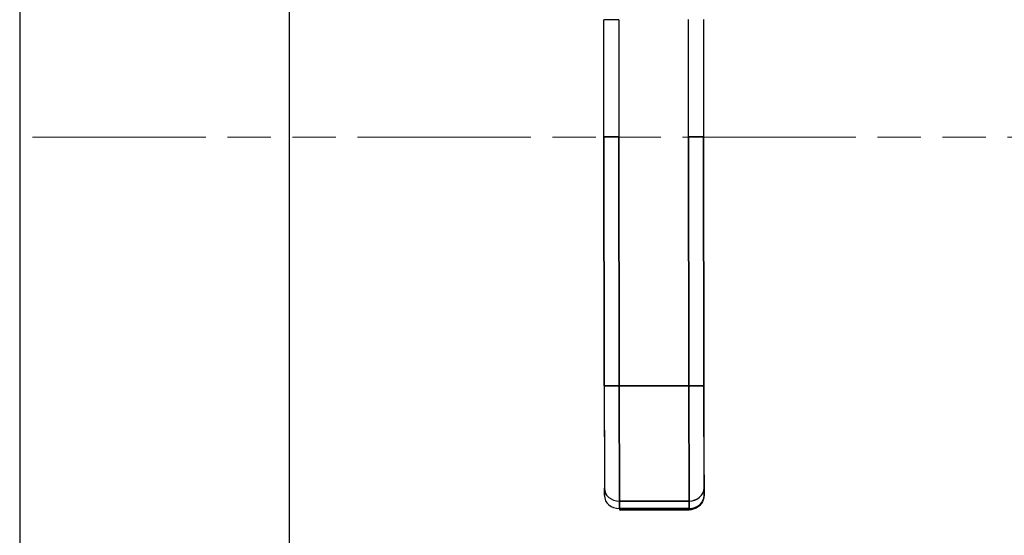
# Model space of a CAD drawing. Extents: x 807 to 1172, y 30 to 260.
# Tile 60 of 214: x 909.96 to 917.75, y 161.24 to 165.32. Entities that reach past the tile are written whole.
import ezdxf

# ---------------------------------------------------------------- set-up
doc = ezdxf.new("R2010")
doc.units = 0
doc.header["$LTSCALE"] = 4
doc.header["$MEASUREMENT"] = 0
doc.linetypes.add('DOUBLE_DASH_CHAIN', pattern=[1.2403, 0.6614, -0.0827, 0.1654, -0.0827, 0.1654, -0.0827])
doc.layers.get('0').update_dxf_attribs({"linetype": 'CONTINUOUS'})
doc.layers.get('DEFPOINTS').update_dxf_attribs({"linetype": 'CONTINUOUS'})
doc.layers.add('Section Line (ANSI)', color=7, linetype='DOUBLE_DASH_CHAIN', lineweight=5)
doc.styles.add('ROMANS', font='romans.shx')
doc.dimstyles.new('Default (ANSI)', dxfattribs={"dimscale": 20, "dimtxt": 0.07, "dimasz": 0.07, "dimexe": 0.125, "dimexo": 0.0625, "dimgap": 0.031496, "dimtad": 0, "dimtih": 1, "dimtoh": 1, "dimrnd": 1e-08, "dimzin": 0, "dimdsep": 46, "dimtxsty": 'ROMANS', "dimblk": 'Filled-1', "dimcen": 0.09, "dimdle": 0.393701, "dimclrd": 256, "dimclre": 256, "dimclrt": 256, "dimadec": 0, "dimazin": 0, "dimtfac": 0.928571, "dimtofl": 0, "dimtmove": 0, "dimatfit": 3, "dimfxl": 1, "dimtolj": 1, "dimtzin": 0, "dimlwd": -1, "dimlwe": -1, "dimarcsym": 0})

# ---------------------------------------------------------------- blocks, each defined once
blk = doc.blocks.new('2dTransSection0')
at = {"layer": 'Section Line (ANSI)', "linetype": 'DOUBLE_DASH_CHAIN', "ltscale": 0.023544}
blk.add_line((3.73202, 6.06309), (6.28827, 6.06309), dxfattribs=at)
blk = doc.blocks.new('Filled-1')
at = {"color": 0}
for p, q in [((0, 0), (-1, 0.1786)), ((-1, 0.1786), (-1, -0.1786)), ((-1, 0), (0, 0)), ((-1, -0.1786), (0, 0))]:
    blk.add_line(p, q, dxfattribs=at)
at = {"color": 0, "flags": 128}
blk.add_lwpolyline([(-1, -0.1786), (0, 0), (-1, 0.1786), (-1, -0.1786)], dxfattribs=at)
at = {"color": 0}
blk.add_solid([(-1, -0.1786), (0, 0), (-1, 0.1786), (-1, -0.1786)], dxfattribs=at)
blk = doc.blocks.new('*D70')
at = {"transparency": 16777216}
for p, q in [((916.2201, 167.7364), (925.1434, 167.7364)), ((922.6434, 166.3364), (922.6434, 154.2749)), ((922.6434, 137.4489), (922.6434, 148.923))]:
    blk.add_line(p, q, dxfattribs=at)
at = {"layer": 'DEFPOINTS', "color": 0, "transparency": 16777216}
for p in [(914.9701, 167.7364), (922.6434, 136.0489), (940.9904, 136.0489)]:
    blk.add_point(p, dxfattribs=at)
at = {"transparency": 16777216, "xscale": 1.400000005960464, "yscale": 1.400000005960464, "zscale": 1.400000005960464}
for p, rotation in [((922.6434, 167.7364), 90), ((922.6434, 136.0489), 270)]:
    blk.add_blockref('Filled-1', p, dxfattribs=dict(at, rotation=rotation))
at = {"transparency": 16777216, "insert": (922.6434, 151.599), "char_height": 1.4, "attachment_point": 5, "style": 'ROMANS'}
blk.add_mtext('\\A1;\\fTahoma|b0|i0;\\H1.5400;31.69\\P\\fTahoma|b0|i0;\\H1.5400;TYP.', dxfattribs=at)

msp = doc.modelspace()

# ---------------------------------------------------------------- linework, layer by layer
for p, q in [((909.9621, 199.3192), (909.9621, 136.1536)), ((912.0951, 136.1536), (912.0951, 199.3192)), ((915.25, 164.3903), (915.2488, 165.3164)), ((915.3669, 165.3165), (915.3681, 164.3904)), ((914.6976, 165.3157), (914.5795, 165.3155)), ((914.5807, 164.3894), (914.5795, 165.3155)), ((914.6976, 165.3157), (914.6988, 164.3896)), ((914.5807, 164.3894), (914.6988, 164.3896)), ((914.6988, 164.3896), (914.5807, 164.3894)), ((914.5832, 162.4209), (914.5807, 164.3894)), ((914.5807, 164.3894), (914.5832, 162.4209)), ((914.6988, 164.3896), (914.7013, 162.4211)), ((914.7013, 162.4211), (914.6988, 164.3896)), ((915.25, 164.3903), (915.3681, 164.3904)), ((915.3681, 164.3904), (915.25, 164.3903)), ((915.25, 164.3903), (915.2525, 162.4218)), ((915.2525, 162.4218), (915.25, 164.3903)), ((915.3681, 164.3904), (915.3706, 162.4219)), ((915.3706, 162.4219), (915.3681, 164.3904)), ((914.5832, 162.4209), (914.7013, 162.4211)), ((914.7013, 162.4211), (914.5832, 162.4209)), ((914.5832, 162.4209), (914.5842, 161.6128)), ((915.2525, 162.4218), (914.7013, 162.4211)), ((914.7013, 162.4211), (915.2525, 162.4218)), ((914.7024, 161.5107), (914.7013, 162.4211)), ((914.7013, 162.4211), (914.7024, 161.5107)), ((915.2525, 162.4218), (915.3706, 162.4219)), ((915.3706, 162.4219), (915.2525, 162.4218)), ((915.2536, 161.5114), (915.2525, 162.4218)), ((915.2525, 162.4218), (915.2536, 161.5114)), ((915.3716, 161.6138), (915.3706, 162.4219)), ((914.7018, 162.0221), (914.7018, 162.022)), ((914.5842, 161.6128), (914.5843, 161.5538)), ((914.5843, 161.5538), (914.5842, 161.6128)), ((915.3717, 161.5548), (915.3716, 161.6138)), ((915.3716, 161.6138), (915.3717, 161.5548)), ((915.2536, 161.5114), (914.7024, 161.5107)), ((914.7024, 161.5107), (915.2536, 161.5114)), ((914.7025, 161.4516), (914.7024, 161.5107)), ((914.7024, 161.5107), (914.7025, 161.4516)), ((915.2537, 161.4523), (915.2536, 161.5114)), ((915.2536, 161.5114), (915.2537, 161.4523)), ((914.7025, 161.4516), (915.2537, 161.4523)), ((915.2537, 161.4523), (914.7025, 161.4516)), ((914.7025, 161.4516), (914.7025, 161.4411)), ((914.7025, 161.4411), (915.2537, 161.4418)), ((915.2537, 161.4418), (915.2537, 161.4523))]:
    msp.add_line(p, q)
for centre, major_axis, ratio, start_param, end_param in [((914.7023, 161.613), (-0.1181, -0.0002), 0.866025, 6.283184, 7.853982), ((914.7023, 161.613), (-0.1181, -0.0002), 0.866025, 0, 1.570796), ((915.2535, 161.6137), (0.1181, 0.0002), 0.866025, 4.712389, 6.283186), ((915.2535, 161.6137), (0.1181, 0.0002), 0.866025, 4.712389, 6.283185), ((914.7024, 161.5539), (-0.1181, -0.0002), 0.866025, 0, 1.570796), ((915.2536, 161.5546), (0.1181, 0.0002), 0.866025, 4.712389, 6.283185), ((915.2535, 161.5546), (0.1181, 0.0002), 0.866011, 4.712551, 6.282924), ((915.2929, 161.5547), (0.0787, 0.0001), 0.500001, 6.273164, 6.283214)]:
    msp.add_ellipse(centre, major_axis=major_axis, ratio=ratio, start_param=start_param, end_param=end_param)
for points, knots in [([(914.5832, 162.4209), (914.5832, 162.3664), (914.5833, 162.3127), (914.5834, 162.2594), (914.5834, 162.2061), (914.5835, 162.1531), (914.5836, 162.102), (914.5836, 162.0508), (914.5837, 162.0014), (914.5838, 161.9543), (914.5838, 161.9073), (914.5839, 161.8626), (914.5839, 161.8209), (914.584, 161.7792), (914.584, 161.7406), (914.5841, 161.7058), (914.5841, 161.671), (914.5842, 161.6401), (914.5842, 161.6128)], [0, 0, 0, 0, 0.166667, 0.166667, 0.166667, 0.333333, 0.333333, 0.333333, 0.5, 0.5, 0.5, 0.666667, 0.666667, 0.666667, 0.833333, 0.833333, 0.833333, 1, 1, 1, 1]), ([(915.3706, 162.4219), (915.3706, 162.3674), (915.3707, 162.3138), (915.3708, 162.2604), (915.3708, 162.2071), (915.3709, 162.1542), (915.371, 162.103), (915.371, 162.0519), (915.3711, 162.0025), (915.3712, 161.9554), (915.3712, 161.9084), (915.3713, 161.8637), (915.3713, 161.822), (915.3714, 161.7803), (915.3714, 161.7416), (915.3715, 161.7068), (915.3715, 161.672), (915.3716, 161.6411), (915.3716, 161.6138)], [0, 0, 0, 0, 0.166667, 0.166667, 0.166667, 0.333333, 0.333333, 0.333333, 0.5, 0.5, 0.5, 0.666667, 0.666667, 0.666667, 0.833333, 0.833333, 0.833333, 1, 1, 1, 1]), ([(915.3717, 161.5548), (915.3717, 161.5431), (915.3698, 161.5314), (915.3624, 161.5093), (915.3569, 161.4988), (915.343, 161.4799), (915.3345, 161.4716), (915.3155, 161.4578), (915.3051, 161.4525), (915.2835, 161.4449), (915.2723, 161.4427), (915.2586, 161.4419), (915.2561, 161.4418), (915.2537, 161.4418)], [6.282295, 6.282295, 6.282295, 6.282295, 6.562836, 6.562836, 6.850298, 6.850298, 7.156511, 7.156511, 7.470587, 7.470587, 7.784662, 7.784662, 7.852673, 7.852673, 7.852673, 7.852673]), ([(915.2537, 161.4418), (915.2537, 161.4418), (915.2537, 161.4424), (915.2537, 161.4435), (915.2537, 161.4452), (915.2537, 161.4482), (915.2537, 161.4523)], [0.6665167, 0.6665167, 0.6665167, 0.6665167, 0.8, 0.8, 0.8, 1, 1, 1, 1])]:
    msp.add_open_spline(points, degree=3, knots=knots)
for points in [[(915.2537, 161.4523), (915.2537, 161.4523), (915.2537, 161.4523), (915.2537, 161.4523)], [(915.2687, 161.4532), (915.2687, 161.4532), (915.2687, 161.4532), (915.2687, 161.4532)]]:
    msp.add_open_spline(points, degree=3)

# ---------------------------------------------------------------- block references
at = {"xscale": 22, "yscale": 22, "zscale": 22}
msp.add_blockref('2dTransSection0', (799.6907, 30.9985), dxfattribs=at)

# ---------------------------------------------------------------- dimensions: what is measured, and where the dimension line sits
dim = msp.add_linear_dim(base=(922.6434, 136.0489), p1=(914.9701, 167.7364), p2=(940.9904, 136.0489), angle=90, text='\\fTahoma|b0|i0;\\H1.5400;<>\\P\\fTahoma|b0|i0;\\H1.5400;TYP.', dimstyle='Default (ANSI)', override={"dimgap": 0.031496, "dimdec": 2, "dimse2": 1, "dimtol": 0, "dimlim": 0, "dimtp": 0, "dimtm": 0, "dimtdec": 2, "dimatfit": 1})
dim.commit()
dim.dimension.update_dxf_attribs({"geometry": '*D70', "text_midpoint": (922.6434, 151.599), "dimtype": 160})

doc.saveas('drawing.dxf')
